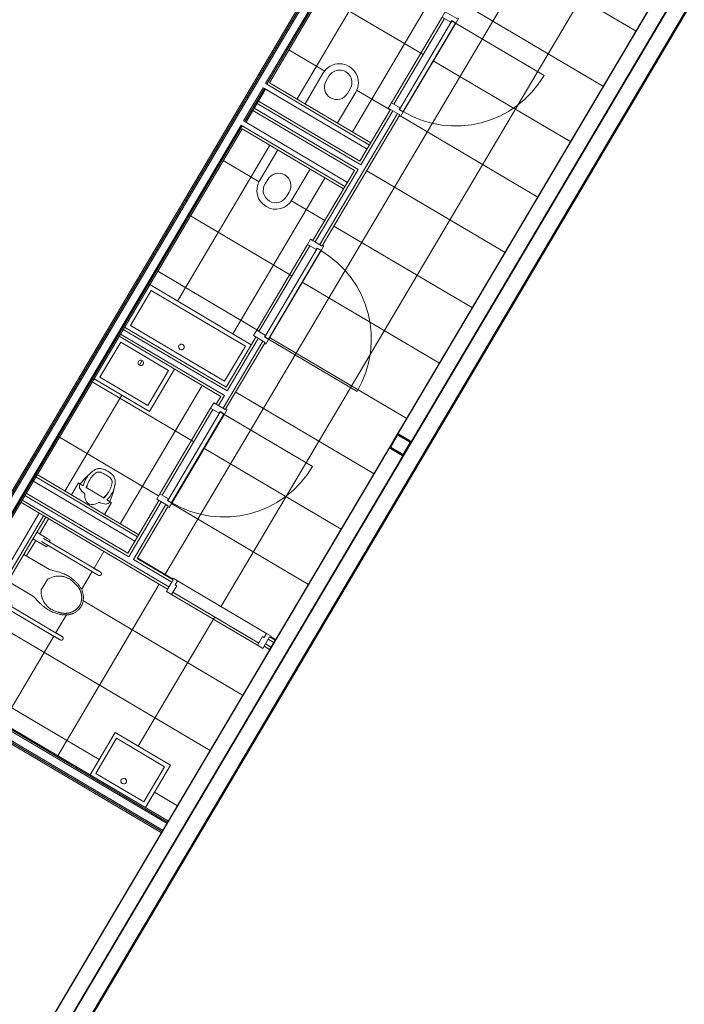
# Model space of a CAD drawing. Header units: metres. Extents: x 90929.1 to 91021.7, y 464820.1 to 464912.3.
# Tile 21 of 63: x 90966.9 to 90973.1, y 464873.5 to 464882.7. Entities that reach past the tile are written whole.
import ezdxf

# ---------------------------------------------------------------- set-up
doc = ezdxf.new("R2010")
doc.units = ezdxf.units.M
for name, color, linetype, lineweight in [('A-DOOR', 31, 'Continuous', 9), ('A-FLOR', 192, 'Continuous', 9), ('A-FLOR-PATT', 8, 'Continuous', 9), ('A-GENM', 13, 'Continuous', 9), ('A-WALL', 113, 'Continuous', 9), ('A-WALL-FNSH', 113, 'Continuous', 9), ('I-WALL', 2, 'Continuous', 9), ('P-SANR-FIXT', 6, 'Continuous', 9), ('S-COLS', 52, 'Continuous', 9)]:
    doc.layers.add(name, color=color, linetype=linetype, lineweight=lineweight)

# ---------------------------------------------------------------- blocks, each defined once
blk = doc.blocks.new('32_D_H0_V0 - hout - H19_B00 deur 930x2323 linksdraaiend-11604444-Situatie Nieuw')
at = {"layer": 'A-DOOR'}
for p, q in [((-482, 64), (-532, 64)), ((-532, 64), (-532, 50)), ((-522, 50), (-522, -75)), ((-482, 19), (-482, 64)), ((482, 64), (-482, 64)), ((-465, 19), (-482, 19)), ((-465, -75), (-465, 19)), ((482, 19), (465, 19)), ((465, 19), (465, -75)), ((532, 64), (482, 64)), ((482, 64), (482, 19)), ((522, -75), (522, 50)), ((532, 50), (532, 64)), ((-522, -75), (-465, -75)), ((-465, -75), (465, -75)), ((465, -75), (522, -75))]:
    blk.add_line(p, q, dxfattribs=at)
blk = doc.blocks.new('32_D - hout - linksdraaiend 90_-11604448-Situatie Nieuw')
at = {"layer": 'A-GENM'}
for p, q in [((480, 957), (480, -3)), ((480, -3), (-480, -3)), ((-480, -3), (-480, -43)), ((-480, -43), (480, -43)), ((480, -43), (480, -3))]:
    blk.add_line(p, q, dxfattribs=at)
blk.add_arc((480, -3), 960, 90, 180, dxfattribs=at)
blk = doc.blocks.new('74_miva_toilet_hangend - Miva toilet-6047115-Situatie Nieuw')
at = {"layer": 'A-GENM'}
for p, q in [((-243, 670), (-243, 117.1)), ((-207, 117.1), (-207, 670)), ((457, 670), (457, 117.1)), ((493, 117.1), (493, 670)), ((-242.2, 181.4), (-260.1, 181.4)), ((-260.1, 146.6), (-260.1, 181.1)), ((-260.1, 35), (-260.1, 146.6)), ((-189.9, 181.4), (-207.6, 181.4)), ((-189.9, 181.1), (-189.9, 146.6)), ((-189.9, 146.6), (-189.9, 35)), ((457.6, 181.4), (439.9, 181.4)), ((439.9, 146.6), (439.9, 181.1)), ((439.9, 35), (439.9, 146.6)), ((510.1, 181.4), (492.2, 181.4)), ((510.1, 181.1), (510.1, 146.6)), ((510.1, 146.6), (510.1, 35))]:
    blk.add_line(p, q, dxfattribs=at)
at = {"layer": 'A-GENM', "flags": 128}
for points in [[(-243, 735), (-243, 735.7), (-242.9, 736.4), (-242.9, 737.2), (-242.8, 737.9), (-242.6, 738.6), (-242.5, 739.3), (-242.3, 740), (-242.1, 740.7), (-241.8, 741.3), (-241.6, 742), (-241.3, 742.7), (-241, 743.3), (-240.6, 743.9), (-240.3, 744.6), (-239.9, 745.2), (-239.4, 745.7), (-239, 746.3), (-238.5, 746.9), (-238, 747.4), (-237.5, 747.9), (-237, 748.4), (-236.5, 748.9), (-235.9, 749.3), (-235.3, 749.7), (-234.7, 750.1), (-234.1, 750.5), (-233.5, 750.9), (-232.8, 751.2), (-232.2, 751.5), (-231.5, 751.8), (-230.8, 752), (-230.2, 752.2), (-229.5, 752.4), (-228.8, 752.6), (-228.1, 752.7), (-227.3, 752.8), (-226.6, 752.9), (-225.9, 753), (-225.2, 753), (-224.5, 753), (-223.8, 753), (-223, 752.9), (-222.3, 752.8), (-221.6, 752.7), (-220.9, 752.5), (-220.2, 752.4), (-219.5, 752.1), (-218.8, 751.9), (-218.2, 751.7), (-217.5, 751.4), (-216.9, 751.1), (-216.2, 750.7), (-215.6, 750.4), (-215, 750), (-214.4, 749.6), (-213.8, 749.1), (-213.3, 748.7), (-212.7, 748.2), (-212.2, 747.7), (-211.7, 747.2), (-211.3, 746.6), (-210.8, 746.1), (-210.4, 745.5), (-210, 744.9), (-209.6, 744.3), (-209.2, 743.7), (-208.9, 743), (-208.6, 742.4), (-208.3, 741.7), (-208, 741), (-207.8, 740.3), (-207.6, 739.7), (-207.4, 739), (-207.3, 738.3), (-207.2, 737.5), (-207.1, 736.8), (-207, 736.1), (-207, 735.4), (-207, 735)], [(457, 735), (457, 735.7), (457.1, 736.4), (457.1, 737.2), (457.2, 737.9), (457.4, 738.6), (457.5, 739.3), (457.7, 740), (457.9, 740.7), (458.2, 741.3), (458.4, 742), (458.7, 742.7), (459, 743.3), (459.4, 743.9), (459.7, 744.6), (460.1, 745.2), (460.6, 745.7), (461, 746.3), (461.5, 746.9), (462, 747.4), (462.5, 747.9), (463, 748.4), (463.5, 748.9), (464.1, 749.3), (464.7, 749.7), (465.3, 750.1), (465.9, 750.5), (466.5, 750.9), (467.2, 751.2), (467.8, 751.5), (468.5, 751.8), (469.2, 752), (469.8, 752.2), (470.5, 752.4), (471.2, 752.6), (471.9, 752.7), (472.7, 752.8), (473.4, 752.9), (474.1, 753), (474.8, 753), (475.5, 753), (476.2, 753), (477, 752.9), (477.7, 752.8), (478.4, 752.7), (479.1, 752.5), (479.8, 752.4), (480.5, 752.1), (481.2, 751.9), (481.8, 751.7), (482.5, 751.4), (483.1, 751.1), (483.8, 750.7), (484.4, 750.4), (485, 750), (485.6, 749.6), (486.2, 749.1), (486.7, 748.7), (487.3, 748.2), (487.8, 747.7), (488.3, 747.2), (488.7, 746.6), (489.2, 746.1), (489.6, 745.5), (490, 744.9), (490.4, 744.3), (490.8, 743.7), (491.1, 743), (491.4, 742.4), (491.7, 741.7), (492, 741), (492.2, 740.3), (492.4, 739.7), (492.6, 739), (492.7, 738.3), (492.8, 737.5), (492.9, 736.8), (493, 736.1), (493, 735.4), (493, 735)], [(-243, 670), (-243, 672.6), (-243, 675.2), (-243, 677.8), (-243, 680.4), (-243, 682.9), (-243, 685.5), (-243, 688), (-243, 690.4), (-243, 692.9), (-243, 695.3), (-243, 697.7), (-243, 700), (-243, 702.3), (-243, 704.5), (-243, 706.7), (-243, 708.8), (-243, 710.9), (-243, 712.9), (-243, 714.8), (-243, 716.6), (-243, 718.4), (-243, 720.1), (-243, 721.7), (-243, 723.2), (-243, 724.7), (-243, 726.1), (-243, 727.3), (-243, 728.5), (-243, 729.6), (-243, 730.6), (-243, 731.5), (-243, 732.3), (-243, 733), (-243, 733.6), (-243, 734.1), (-243, 734.4), (-243, 734.7), (-243, 734.9), (-243, 735)], [(-243, 735), (-243, 734.9), (-243, 734.8), (-243, 734.5), (-243, 734.2), (-243, 733.7), (-243, 733.1), (-243, 732.5), (-243, 731.7), (-243, 730.8), (-243, 729.9), (-243, 728.8), (-243, 727.7), (-243, 726.4), (-243, 725.1), (-243, 723.6), (-243, 722.1), (-243, 720.5), (-243, 718.9), (-243, 717.1), (-243, 715.3), (-243, 713.4), (-243, 711.4), (-243, 709.4), (-243, 707.3), (-243, 705.1), (-243, 702.9), (-243, 700.6), (-243, 698.3), (-243, 696), (-243, 693.6), (-243, 691.1), (-243, 688.6), (-243, 686.1), (-243, 683.6), (-243, 681), (-243, 678.5), (-243, 675.9), (-243, 673.3), (-243, 670.7), (-243, 670)], [(-207, 670), (-207, 672.6), (-207, 675.2), (-207, 677.8), (-207, 680.4), (-207, 682.9), (-207, 685.5), (-207, 688), (-207, 690.4), (-207, 692.9), (-207, 695.3), (-207, 697.7), (-207, 700), (-207, 702.3), (-207, 704.5), (-207, 706.7), (-207, 708.8), (-207, 710.9), (-207, 712.9), (-207, 714.8), (-207, 716.6), (-207, 718.4), (-207, 720.1), (-207, 721.7), (-207, 723.2), (-207, 724.7), (-207, 726.1), (-207, 727.3), (-207, 728.5), (-207, 729.6), (-207, 730.6), (-207, 731.5), (-207, 732.3), (-207, 733), (-207, 733.6), (-207, 734.1), (-207, 734.4), (-207, 734.7), (-207, 734.9), (-207, 735)], [(-207, 735), (-207, 734.9), (-207, 734.8), (-207, 734.5), (-207, 734.2), (-207, 733.7), (-207, 733.1), (-207, 732.5), (-207, 731.7), (-207, 730.8), (-207, 729.9), (-207, 728.8), (-207, 727.7), (-207, 726.4), (-207, 725.1), (-207, 723.6), (-207, 722.1), (-207, 720.5), (-207, 718.9), (-207, 717.1), (-207, 715.3), (-207, 713.4), (-207, 711.4), (-207, 709.4), (-207, 707.3), (-207, 705.1), (-207, 702.9), (-207, 700.6), (-207, 698.3), (-207, 696), (-207, 693.6), (-207, 691.1), (-207, 688.6), (-207, 686.1), (-207, 683.6), (-207, 681), (-207, 678.5), (-207, 675.9), (-207, 673.3), (-207, 670.7), (-207, 670)], [(457, 670), (457, 672.6), (457, 675.2), (457, 677.8), (457, 680.4), (457, 682.9), (457, 685.5), (457, 688), (457, 690.4), (457, 692.9), (457, 695.3), (457, 697.7), (457, 700), (457, 702.3), (457, 704.5), (457, 706.7), (457, 708.8), (457, 710.9), (457, 712.9), (457, 714.8), (457, 716.6), (457, 718.4), (457, 720.1), (457, 721.7), (457, 723.2), (457, 724.7), (457, 726.1), (457, 727.3), (457, 728.5), (457, 729.6), (457, 730.6), (457, 731.5), (457, 732.3), (457, 733), (457, 733.6), (457, 734.1), (457, 734.4), (457, 734.7), (457, 734.9), (457, 735)], [(457, 735), (457, 734.9), (457, 734.8), (457, 734.5), (457, 734.2), (457, 733.7), (457, 733.1), (457, 732.5), (457, 731.7), (457, 730.8), (457, 729.9), (457, 728.8), (457, 727.7), (457, 726.4), (457, 725.1), (457, 723.6), (457, 722.1), (457, 720.5), (457, 718.9), (457, 717.1), (457, 715.3), (457, 713.4), (457, 711.4), (457, 709.4), (457, 707.3), (457, 705.1), (457, 702.9), (457, 700.6), (457, 698.3), (457, 696), (457, 693.6), (457, 691.1), (457, 688.6), (457, 686.1), (457, 683.6), (457, 681), (457, 678.5), (457, 675.9), (457, 673.3), (457, 670.7), (457, 670)], [(493, 670), (493, 672.6), (493, 675.2), (493, 677.8), (493, 680.4), (493, 682.9), (493, 685.5), (493, 688), (493, 690.4), (493, 692.9), (493, 695.3), (493, 697.7), (493, 700), (493, 702.3), (493, 704.5), (493, 706.7), (493, 708.8), (493, 710.9), (493, 712.9), (493, 714.8), (493, 716.6), (493, 718.4), (493, 720.1), (493, 721.7), (493, 723.2), (493, 724.7), (493, 726.1), (493, 727.3), (493, 728.5), (493, 729.6), (493, 730.6), (493, 731.5), (493, 732.3), (493, 733), (493, 733.6), (493, 734.1), (493, 734.4), (493, 734.7), (493, 734.9), (493, 735)], [(493, 735), (493, 734.9), (493, 734.8), (493, 734.5), (493, 734.2), (493, 733.7), (493, 733.1), (493, 732.5), (493, 731.7), (493, 730.8), (493, 729.9), (493, 728.8), (493, 727.7), (493, 726.4), (493, 725.1), (493, 723.6), (493, 722.1), (493, 720.5), (493, 718.9), (493, 717.1), (493, 715.3), (493, 713.4), (493, 711.4), (493, 709.4), (493, 707.3), (493, 705.1), (493, 702.9), (493, 700.6), (493, 698.3), (493, 696), (493, 693.6), (493, 691.1), (493, 688.6), (493, 686.1), (493, 683.6), (493, 681), (493, 678.5), (493, 675.9), (493, 673.3), (493, 670.7), (493, 670)]]:
    blk.add_lwpolyline(points, dxfattribs=at)
at = {"layer": 'P-SANR-FIXT'}
for p, q in [((-20.8, 315), (-20.8, 35)), ((67.7, 343.7), (182.3, 343.7)), ((270.8, 35), (270.8, 315))]:
    blk.add_line(p, q, dxfattribs=at)
for points, knots in [([(125, 744.5), (112.5, 743.4), (95, 740.6), (74.1, 734.4), (59.5, 728.6), (46, 721.8), (33.6, 714.1), (22.2, 705.5), (11.8, 696.1), (2.3, 686.1), (-6.4, 675.4), (-14.2, 664.2), (-21.1, 652.5), (-27.4, 640.5), (-34.7, 624.1), (-42.3, 603), (-49, 577.5), (-53.8, 552.6), (-56.8, 528.4), (-58.4, 498.6), (-56.9, 462.7), (-50, 418.7), (-40.2, 378.6), (-29.9, 343.5), (-24, 324.7), (-20.8, 315)], [0, 0, 0, 0, 0.052632, 0.078947, 0.105263, 0.131579, 0.157895, 0.184211, 0.210526, 0.236842, 0.263158, 0.289474, 0.315789, 0.342105, 0.368421, 0.421053, 0.473684, 0.526316, 0.578947, 0.631579, 0.723684, 0.815789, 0.907895, 0.953947, 1, 1, 1, 1]), ([(270.8, 315), (274.4, 326.1), (281.1, 347.5), (289.7, 377.1), (296.6, 404.9), (303.7, 440), (307.6, 472.7), (308.1, 504.5), (306.8, 528.4), (303.8, 552.6), (299, 577.5), (293.4, 598.8), (287.7, 615.7), (283.1, 627.7), (278.1, 639), (272.7, 649.6), (266.8, 659.8), (260.3, 669.9), (253.2, 679.4), (245.4, 688.6), (236.9, 697.3), (227.8, 705.5), (217.9, 713), (207.1, 719.9), (195.7, 726.2), (183.3, 731.5), (170.2, 736.2), (151.4, 741.2), (135.9, 743.6), (125, 744.5)], [0, 0, 0, 0, 0.052632, 0.105263, 0.157895, 0.210526, 0.315789, 0.368421, 0.421053, 0.473684, 0.526316, 0.578947, 0.605263, 0.631579, 0.654605, 0.677632, 0.700658, 0.723684, 0.746711, 0.769737, 0.792763, 0.815789, 0.838816, 0.861842, 0.884868, 0.907895, 0.930921, 0.953947, 1, 1, 1, 1]), ([(125, 727.5), (119, 727.1), (107.2, 725.7), (90, 722), (76, 717.6), (65.2, 713.2), (57.3, 709.5), (49.7, 705.3), (42.3, 700.7), (35.1, 695.6), (28.3, 690.2), (21.9, 684.4), (15.8, 678.1), (9.9, 671.6), (4.5, 664.7), (-0.6, 657.6), (-5.3, 650.1), (-9.6, 642.4), (-13.7, 634.6), (-17.4, 626.5), (-20.7, 618.3), (-23.7, 609.9), (-26.5, 601.4), (-29, 592.8), (-31.9, 581.1), (-34.9, 566.3), (-37.7, 548.5), (-39, 536.4), (-39.5, 530.3)], [0, 0, 0, 0, 0.0625, 0.125, 0.1875, 0.21875, 0.25, 0.28125, 0.3125, 0.34375, 0.375, 0.40625, 0.4375, 0.46875, 0.5, 0.53125, 0.5625, 0.59375, 0.625, 0.65625, 0.6875, 0.71875, 0.75, 0.78125, 0.8125, 0.875, 0.9375, 1, 1, 1, 1]), ([(289.5, 530.3), (289, 536.4), (287.7, 548.6), (284.9, 566.5), (281.9, 581.2), (279, 592.8), (276.5, 601.3), (273.7, 609.8), (270.7, 618.2), (267.4, 626.5), (263.7, 634.6), (259.6, 642.4), (255.3, 650.1), (250.6, 657.6), (245.5, 664.7), (240, 671.6), (234.2, 678.2), (228.1, 684.4), (221.7, 690.2), (214.9, 695.6), (207.7, 700.7), (200.3, 705.3), (192.7, 709.5), (184.8, 713.2), (174, 717.6), (160, 722), (142.8, 725.7), (131, 727.1), (125, 727.5)], [0, 0, 0, 0, 0.0625, 0.125, 0.1875, 0.21875, 0.25, 0.28125, 0.3125, 0.34375, 0.375, 0.40625, 0.4375, 0.46875, 0.5, 0.53125, 0.5625, 0.59375, 0.625, 0.65625, 0.6875, 0.71875, 0.75, 0.78125, 0.8125, 0.875, 0.9375, 1, 1, 1, 1]), ([(-39.5, 530.3), (-39.8, 522.5), (-39.8, 511), (-38.5, 495.9), (-36.9, 484.7), (-34.8, 473.5), (-32, 462.4), (-28.6, 451.6), (-23.9, 439.3), (-17.3, 425.8), (-8.5, 411.1), (1.4, 397.5), (12.8, 384.7), (25.3, 372.9), (38.4, 362.2), (52.5, 352.4), (62.5, 346.5), (67.7, 343.7)], [0, 0, 0, 0, 0.1, 0.15, 0.2, 0.25, 0.3, 0.35, 0.4, 0.475, 0.55, 0.625, 0.7, 0.775, 0.85, 0.925, 1, 1, 1, 1]), ([(182.3, 343.7), (189.2, 347.4), (199.1, 353.4), (211.5, 362.3), (220.4, 369.3), (228.9, 376.9), (237.1, 384.8), (244.8, 393.2), (253.1, 403.4), (261.6, 415.9), (270, 430.8), (276.8, 446.2), (282.1, 462.4), (286, 479.1), (288.6, 495.8), (289.8, 512.9), (289.7, 524.5), (289.5, 530.3)], [0, 0, 0, 0, 0.1, 0.15, 0.2, 0.25, 0.3, 0.35, 0.4, 0.475, 0.55, 0.625, 0.7, 0.775, 0.85, 0.925, 1, 1, 1, 1])]:
    blk.add_open_spline(points, degree=3, knots=knots, dxfattribs=at)
blk = doc.blocks.new('74_PF_wastafel - 74_PF_wastafel-6025093-Situatie Nieuw')
at = {"layer": 'P-SANR-FIXT'}
for p, q in [((-300, 0), (-300, -460)), ((-260, -40), (-260, -420)), ((260, -40), (-260, -40)), ((260, -420), (260, -40)), ((300, -460), (300, 0)), ((-260, -420), (260, -420)), ((-300, -460), (300, -460))]:
    blk.add_line(p, q, dxfattribs=at)
for start, end in [(0, 180), (180, 360)]:
    blk.add_arc((0, -110), 26.2, start, end, dxfattribs=at)
blk = doc.blocks.new('74_PF_WB_hangend_toilet - hoogte 400mm-6024315-Situatie Nieuw')
at = {"layer": 'P-SANR-FIXT'}
for p, q in [((-51, 369), (-51, 35)), ((9, 319), (9, 369)), ((241, 369), (241, 319)), ((301, 35), (301, 369))]:
    blk.add_line(p, q, dxfattribs=at)
for centre, radius, start, end in [((125, 369), 176, 360, 180), ((125, 369), 116, 0, 180), ((125, 319), 116, 180, 360)]:
    blk.add_arc(centre, radius, start, end, dxfattribs=at)
blk = doc.blocks.new('74_PF_wastafel - 1100x400-8219011-Situatie Nieuw')
at = {"layer": 'P-SANR-FIXT'}
for p, q in [((-510, -40), (-510, -420)), ((510, -40), (-510, -40)), ((510, -420), (510, -40)), ((-510, -420), (510, -420)), ((-550, -460), (550, -460))]:
    blk.add_line(p, q, dxfattribs=at)
for start, end in [(0, 180), (180, 360)]:
    blk.add_arc((0, -110), 26.2, start, end, dxfattribs=at)
blk = doc.blocks.new('74_PF_wastafel - 74_PF_wastafel-V97-Situatie Nieuw')
at = {"layer": 'P-SANR-FIXT'}
for p, q in [((-260, -40), (-260, -420)), ((260, -40), (-260, -40)), ((260, -420), (260, -40)), ((300, -460), (300, 0)), ((-260, -420), (260, -420)), ((-300, -460), (300, -460))]:
    blk.add_line(p, q, dxfattribs=at)
for start, end in [(0, 180), (180, 360)]:
    blk.add_arc((0, -110), 26.2, start, end, dxfattribs=at)
blk = doc.blocks.new('32_D_H0_V0 - hout - H19_B00 deur 930x2323 rechtsdraaiend-11604468-Situatie Nieuw')
at = {"layer": 'A-DOOR'}
for p, q in [((-482, 64), (-532, 64)), ((-532, 64), (-532, 50)), ((-522, 50), (-522, -75)), ((-482, 19), (-482, 64)), ((482, 64), (-482, 64)), ((-465, 19), (-482, 19)), ((-465, -75), (-465, 19)), ((482, 19), (465, 19)), ((465, 19), (465, -75)), ((532, 64), (482, 64)), ((482, 64), (482, 19)), ((522, -75), (522, 50)), ((532, 50), (532, 64)), ((-522, -75), (-465, -75)), ((-465, -75), (465, -75)), ((465, -75), (522, -75))]:
    blk.add_line(p, q, dxfattribs=at)
blk = doc.blocks.new('32_D - hout - rechtsdraaiend 90_-11604469-Situatie Nieuw')
at = {"layer": 'A-GENM'}
for p, q in [((-480, 957), (-480, -3)), ((480, -3), (-480, -3)), ((-480, -3), (-480, -43)), ((-480, -43), (480, -43)), ((480, -43), (480, -3))]:
    blk.add_line(p, q, dxfattribs=at)
blk.add_arc((-480, -3), 960, 360, 90, dxfattribs=at)
blk = doc.blocks.new('74_PF_urinoir - 74_PF_urinoir-6036391-Situatie Nieuw')
at = {"layer": 'P-SANR-FIXT'}
for p, q in [((-180, 0), (-180, -129)), ((180, -129), (180, 0)), ((-179.9, -129), (-180, -129)), ((-164.5, -129), (-179.9, -129)), ((-164.2, -129), (-164.5, -129)), ((-128.4, -129), (-164.2, -129)), ((97.1, -129), (-97.1, -129)), ((164.2, -129), (128.4, -129)), ((164.5, -129), (164.3, -129)), ((179.9, -129), (164.5, -129))]:
    blk.add_line(p, q, dxfattribs=at)
at = {"layer": 'P-SANR-FIXT', "flags": 128}
for points in [[(-164.2, -129), (-160.9, -116.8), (-155.4, -105.6), (-147.9, -96.2), (-138.8, -88.9), (-128.5, -84.1)], [(-128.5, -84.1), (-109.2, -78.4), (-89.8, -73.6)], [(-76.4, -68.1), (-59.5, -45.1), (-42.5, -27.8), (-25.6, -16.2), (-8.5, -10.4), (8.5, -10.4), (25.6, -16.2), (42.5, -27.8), (59.5, -45.1), (76.4, -68.1)], [(89.8, -73.6), (109.2, -78.4), (128.5, -84.1)], [(128.5, -84.1), (138.8, -88.9), (147.9, -96.2), (155.4, -105.6), (160.9, -116.8), (164.2, -129)], [(-120, -291.8), (-129.3, -266.5), (-137.5, -240.8), (-144.7, -214.8), (-150.9, -188.6), (-156, -162.2), (-160, -135.5), (-160.9, -129)], [(-89.9, -129), (-92.9, -136.7), (-95.6, -144.4), (-98.1, -152.2), (-100.2, -160.1), (-102, -168.1), (-103.5, -176.2), (-104.6, -184.3), (-105.4, -192.5), (-105.9, -200.7), (-106.1, -208.9), (-106.1, -209)], [(106, -201.6), (105.9, -200.8), (105.5, -192.7), (104.6, -184.5), (103.5, -176.4), (102, -168.3), (100.2, -160.3), (98.1, -152.4), (95.7, -144.6), (93, -136.8), (89.9, -129.2)], [(160.9, -129), (157.1, -155.7), (152.2, -182.2), (146.3, -208.5), (139.4, -234.5), (131.4, -260.3), (122.3, -285.7), (120, -291.8)]]:
    blk.add_lwpolyline(points, dxfattribs=at)
at = {"layer": 'P-SANR-FIXT'}
for points in [[(-89.8, -73.6), (-87.3, -73.2), (-82.6, -72), (-78.4, -69.6), (-76.4, -68.1)], [(76.4, -68.1), (78.4, -69.6), (82.6, -72), (87.3, -73.2), (89.8, -73.6)], [(-97.1, -129), (-98.2, -133.5), (-100.1, -142.4), (-102.3, -155.7), (-103.6, -169.1), (-104.2, -182.5), (-104.5, -195.9), (-104.3, -209.4), (-103.9, -222.7), (-102.8, -236), (-101.1, -249.4), (-98.5, -262.8), (-94.7, -276), (-91.6, -284.7), (-89.9, -289)], [(89.9, -289), (91.6, -284.7), (94.7, -276), (98.5, -262.8), (101.1, -249.4), (102.8, -236), (103.9, -222.7), (104.3, -209.4), (104.5, -195.9), (104.2, -182.5), (103.6, -169.1), (102.3, -155.7), (100.1, -142.4), (98.2, -133.5), (97.1, -129)], [(-86.2, -340.2), (-90.8, -336.5), (-99.2, -328.7), (-109.3, -315.4), (-114.2, -306), (-116.2, -301.1)], [(-66.9, -350.9), (-70.5, -349.5), (-77.4, -346.4), (-83.4, -342.4), (-86.2, -340.2)], [(0, -362.5), (-5.8, -362.5), (-17.3, -362.1), (-34.4, -359.8), (-51.1, -356.2), (-61.7, -352.8), (-66.9, -350.9)], [(-46.5, -321.3), (-38.8, -322.4), (-23.4, -324), (0, -324.8), (23.4, -324), (38.8, -322.4), (46.5, -321.3)], [(66.9, -350.9), (61.7, -352.8), (51.1, -356.2), (34.4, -359.8), (17.3, -362.1), (5.8, -362.5), (0, -362.5)], [(86.2, -340.2), (83.4, -342.4), (77.4, -346.4), (70.5, -349.5), (66.9, -350.9)], [(116.2, -301.1), (114.2, -306), (109.3, -315.4), (99.2, -328.7), (90.8, -336.5), (86.2, -340.2)]]:
    blk.add_open_spline(points, degree=3, dxfattribs=at)
for points, knots in [([(-116.2, -301.1), (-121.3, -289.1), (-129.9, -265), (-137.2, -232.2), (-139.6, -203.3), (-138.7, -178.4), (-135, -153.6), (-130.9, -137.2), (-128.4, -129)], [-1, -1, -1, -1, -0.785714, -0.571429, -0.428571, -0.285714, -0.142857, 0, 0, 0, 0]), ([(128.4, -129), (130.2, -135.2), (133.5, -147.5), (137, -166), (139, -184.6), (139.4, -205.3), (137.5, -228.1), (132.8, -252.7), (125.7, -277.1), (119.6, -293.1), (116.2, -301.1)], [-1, -1, -1, -1, -0.892857, -0.785714, -0.678571, -0.571429, -0.428571, -0.285714, -0.142857, 0, 0, 0, 0]), ([(-89.9, -289), (-88.9, -291.4), (-87.2, -294.7), (-84.3, -299), (-81.9, -302.2), (-79.7, -304.7), (-77.7, -306.6), (-75.7, -308.4), (-72.9, -310.7), (-69, -313.4), (-64.2, -316), (-56.8, -319.1), (-50.8, -320.6), (-46.5, -321.3)], [-1, -1, -1, -1, -0.85, -0.775, -0.7, -0.625, -0.5875, -0.55, -0.475, -0.4, -0.3, -0.2, 0, 0, 0, 0]), ([(46.5, -321.3), (49.7, -320.8), (54.3, -319.8), (60, -317.8), (64.2, -315.9), (68.1, -313.8), (71.8, -311.5), (75.2, -308.9), (78.6, -305.8), (82, -302.2), (86.2, -296.6), (88.6, -292.1), (89.9, -289)], [-1, -1, -1, -1, -0.85, -0.775, -0.7, -0.625, -0.55, -0.475, -0.4, -0.3, -0.2, 0, 0, 0, 0])]:
    blk.add_open_spline(points, degree=3, knots=knots, dxfattribs=at)
blk = doc.blocks.new('32_D_H0_V0 - hout - H19_B00 deur 930x2323 linksdraaiend-12042191-Situatie Nieuw')
at = {"layer": 'A-DOOR'}
for p, q in [((-482, 64), (-532, 64)), ((-532, 64), (-532, 50)), ((-522, 50), (-522, -75)), ((-482, 19), (-482, 64)), ((482, 64), (-482, 64)), ((-465, 19), (-482, 19)), ((-465, -75), (-465, 19)), ((482, 19), (465, 19)), ((465, 19), (465, -75)), ((532, 64), (482, 64)), ((482, 64), (482, 19)), ((522, -75), (522, 50)), ((532, 50), (532, 64)), ((-522, -75), (-465, -75)), ((-465, -75), (465, -75)), ((465, -75), (522, -75))]:
    blk.add_line(p, q, dxfattribs=at)
blk = doc.blocks.new('NLRS_28_SC_TLB_kolom koker_generiek_ISR - K150x150x8-1756603-Situatie Nieuw')
at = {"layer": 'S-COLS', "lineweight": 25}
for p, q in [((-75, 63), (-75, -63)), ((-67, -63), (-67, 63)), ((63, 75), (-63, 75)), ((-63, 67), (63, 67)), ((67, 63), (67, -63)), ((75, -63), (75, 63)), ((63, -67), (-63, -67)), ((-63, -75), (63, -75))]:
    blk.add_line(p, q, dxfattribs=at)
for centre, radius, start, end in [((-63, 63), 12, 90, 180), ((-63, 63), 4, 90, 180), ((63, 63), 12, 360, 90), ((63, 63), 4, 0, 90), ((-63, -63), 12, 180, 270), ((-63, -63), 4, 180, 270), ((63, -63), 4, 270, 0), ((63, -63), 12, 270, 360)]:
    blk.add_arc(centre, radius, start, end, dxfattribs=at)

msp = doc.modelspace()

# ---------------------------------------------------------------- hatches: boundary and pattern name
at = {"layer": 'A-FLOR-PATT'}
h = msp.add_hatch(dxfattribs=at)
h.set_pattern_fill('FP_87', color=256, scale=0.001, style=0, pattern_type=2)
h.set_pattern_definition([(329.387, (90971.6163, 464883.1671), (0.305542, 0.516376), []), (59.387, (90971.6163, 464883.1671), (-0.516376, 0.305542), [])])
h.paths.add_polyline_path([(90968.2874, 464875.1848), (90969.2297, 464876.7887), (90969.1788, 464876.8188), (90969.1661, 464876.7973), (90969.117, 464876.8263), (90969.1297, 464876.8478), (90968.3293, 464877.3214), (90968.3166, 464877.2999), (90968.2675, 464877.329), (90968.2794, 464877.351), (90967.1434, 464878.0232), (90967.0594, 464877.8812), (90967.1829, 464877.803), (90967.1785, 464877.7909), (90967.5945, 464877.5386), (90967.5754, 464877.5143), (90967.1554, 464877.7567), (90967.1457, 464877.7487), (90967.0237, 464877.8208), (90966.9376, 464877.6753), (90967.183, 464877.5317), (90967.2941, 464877.5002), (90967.3605, 464877.4681), (90967.4187, 464877.423), (90967.4541, 464877.3836), (90967.4812, 464877.3367), (90967.4941, 464877.2826), (90967.4869, 464877.2216), (90967.4666, 464877.1796), (90967.4268, 464877.1405), (90967.3746, 464877.1159), (90967.3204, 464877.1097), (90967.2672, 464877.117), (90967.1956, 464877.1423), (90967.1339, 464877.1801), (90967.0738, 464877.2343), (90967.03, 464877.2817), (90966.7891, 464877.4243), (90966.7029, 464877.2788), (90966.8264, 464877.2006), (90966.822, 464877.1885), (90967.2381, 464876.9362), (90967.2189, 464876.9118), (90966.799, 464877.1542), (90966.7892, 464877.1462), (90966.6672, 464877.2184), (90966.1961, 464876.4222), (90967.5559, 464875.6176), (90967.7901, 464876.0135), (90968.3065, 464875.708), (90968.0723, 464875.3121), (90968.2811, 464875.1886)], flags=0)
h.paths.add_polyline_path([(90967.8698, 464875.5333), (90967.8888, 464875.5413), (90967.8963, 464875.5593), (90967.8888, 464875.5779), (90967.8704, 464875.5858), (90967.8513, 464875.5778), (90967.8438, 464875.5598), (90967.8517, 464875.5409), (90967.8641, 464875.5341)], flags=0)
h.paths.add_polyline_path([(90969.2856, 464876.8718), (90973.884, 464884.643), (90972.593, 464885.4069), (90971.9239, 464884.276), (90971.9351, 464884.2675), (90971.9069, 464884.228), (90971.9069, 464884.2257), (90971.418, 464883.3995), (90971.4196, 464883.3962), (90971.3941, 464883.3532), (90971.3821, 464883.3603), (90970.9814, 464882.6832), (90970.9926, 464882.6746), (90970.9644, 464882.6352), (90970.9644, 464882.6328), (90970.4755, 464881.8066), (90970.4771, 464881.8034), (90970.4516, 464881.7604), (90970.4396, 464881.7675), (90969.7253, 464880.5604), (90969.7365, 464880.5518), (90969.7083, 464880.5124), (90969.7083, 464880.51), (90969.2194, 464879.6838), (90969.221, 464879.6806), (90969.1955, 464879.6376), (90969.1835, 464879.6447), (90968.8253, 464879.0323), (90968.8334, 464879.0256), (90968.8052, 464878.9861), (90968.8052, 464878.9838), (90968.3163, 464878.1576), (90968.3179, 464878.1544), (90968.2921, 464878.1115), (90968.2804, 464878.1185), (90967.9978, 464877.6338), (90968.3226, 464877.4416), (90968.3312, 464877.4528), (90968.3706, 464877.4246), (90968.3729, 464877.4246), (90969.1991, 464876.9357), (90969.2024, 464876.9373), (90969.2454, 464876.9118), (90969.2383, 464876.8998), (90969.2813, 464876.8743)], flags=0)
h.paths.add_polyline_path([(90968.0105, 464877.8587), (90968.1989, 464878.1783), (90968.1779, 464878.1907), (90968.2069, 464878.2398), (90968.2284, 464878.227), (90968.702, 464879.0274), (90968.6805, 464879.0401), (90968.7096, 464879.0892), (90968.7316, 464879.0774), (90968.7743, 464879.1496), (90968.344, 464879.4042), (90968.1098, 464879.0084), (90967.5934, 464879.3139), (90967.0638, 464878.4189), (90967.3823, 464878.2304), (90967.4525, 464878.3388), (90967.4612, 464878.3334), (90967.463, 464878.3326), (90967.4752, 464878.3254), (90967.4969, 464878.3627), (90967.5353, 464878.4048), (90967.5703, 464878.441), (90967.6157, 464878.4703), (90967.6447, 464878.4759), (90967.6607, 464878.4742), (90967.7065, 464878.4589), (90967.7498, 464878.4308), (90967.7798, 464878.3974), (90967.7904, 464878.3624), (90967.7905, 464878.3388), (90967.7797, 464878.2888), (90967.7503, 464878.2025), (90967.7442, 464878.2058), (90967.7351, 464878.18), (90967.7351, 464878.1716), (90967.7441, 464878.1661), (90967.7444, 464878.1661), (90967.7577, 464878.1582), (90967.692, 464878.0472), (90967.9978, 464877.8662)], flags=0)
h.paths.add_polyline_path([(90967.6864, 464878.2004), (90967.7227, 464878.2478), (90967.754, 464878.3109), (90967.7617, 464878.3418), (90967.7603, 464878.3624), (90967.7495, 464878.3817), (90967.7457, 464878.373), (90967.7159, 464878.3998), (90967.6842, 464878.4181), (90967.6424, 464878.4378), (90967.647, 464878.4427), (90967.6194, 464878.4398), (90967.6067, 464878.433), (90967.569, 464878.3919), (90967.5506, 464878.3662), (90967.5272, 464878.3152), (90967.5285, 464878.2938), (90967.6711, 464878.2095)], flags=0)
h.paths.add_polyline_path([(90967.6144, 464878.4305), (90967.6189, 464878.4342), (90967.6157, 464878.431)], flags=0)
h.paths.add_polyline_path([(90968.0295, 464879.4361), (90968.0486, 464879.4441), (90968.0561, 464879.4621), (90968.0482, 464879.481), (90968.0301, 464879.4886), (90968.0111, 464879.4806), (90968.0036, 464879.4622), (90968.0111, 464879.444), (90968.0228, 464879.4371)], flags=0)
h.paths.add_polyline_path([(90968.4077, 464879.5842), (90968.4263, 464879.5917), (90968.4342, 464879.6102), (90968.4267, 464879.6288), (90968.4082, 464879.6367), (90968.3892, 464879.6287), (90968.3817, 464879.6107), (90968.3892, 464879.5921), (90968.4019, 464879.585)], flags=0)
h.paths.add_polyline_path([(90969.0595, 464879.6316), (90969.1025, 464879.7042), (90969.081, 464879.7169), (90969.11, 464879.766), (90969.1315, 464879.7533), (90969.6051, 464880.5537), (90969.5836, 464880.5664), (90969.6127, 464880.6155), (90969.6347, 464880.6036), (90969.9201, 464881.086), (90969.6071, 464881.2669), (90969.4128, 464880.9493), (90969.4106, 464880.9465), (90969.3738, 464880.9189), (90969.3163, 464880.9), (90969.2819, 464880.8968), (90969.2284, 464880.9078), (90969.1876, 464880.9288), (90969.1531, 464880.9606), (90969.132, 464880.9912), (90969.1152, 464881.0435), (90969.1132, 464881.086), (90969.123, 464881.1314), (90969.1575, 464881.1982), (90969.3061, 464881.4494), (90968.9735, 464881.6462), (90968.1128, 464880.1917), (90969.0571, 464879.633)], flags=0)
h.paths.add_polyline_path([(90970.1748, 464881.5163), (90970.3586, 464881.827), (90970.3371, 464881.8397), (90970.3661, 464881.8888), (90970.3876, 464881.8761), (90970.8612, 464882.6765), (90970.8397, 464882.6892), (90970.8687, 464882.7383), (90970.8908, 464882.7264), (90970.9335, 464882.7987), (90969.9868, 464883.3588), (90969.229, 464882.076), (90969.5626, 464881.8829), (90969.7561, 464882.1994), (90969.7591, 464882.2033), (90969.7959, 464882.2309), (90969.8534, 464882.2498), (90969.8879, 464882.253), (90969.9413, 464882.242), (90969.9821, 464882.221), (90970.0166, 464882.1892), (90970.0377, 464882.1586), (90970.0545, 464882.1063), (90970.0553, 464882.055), (90970.044, 464882.012), (90970.0122, 464881.9516), (90969.8636, 464881.7004), (90970.162, 464881.5239)], flags=0)
h.paths.add_polyline_path([(90971.2314, 464883.3021), (90971.3006, 464883.4201), (90971.2796, 464883.4326), (90971.3086, 464883.4817), (90971.3301, 464883.4689), (90971.8037, 464884.2693), (90971.7822, 464884.282), (90971.8112, 464884.3311), (90971.8333, 464884.3192), (90972.507, 464885.4578), (90972.3349, 464885.5597), (90972.1157, 464885.2505), (90972.0801, 464885.2312), (90972.0397, 464885.2319), (90971.9913, 464885.2488), (90971.9846, 464885.244), (90971.7314, 464885.399), (90971.7325, 464885.4107), (90971.6946, 464885.4363), (90971.6742, 464885.4723), (90971.6747, 464885.5138), (90971.7264, 464885.6215), (90971.84, 464885.8525), (90971.5603, 464886.018), (90970.2847, 464883.8623), (90971.2251, 464883.3059)], flags=0)
h.paths.add_polyline_path([(90970.6381, 464883.3537), (90970.6572, 464883.3617), (90970.6647, 464883.3797), (90970.6572, 464883.3983), (90970.6387, 464883.4062), (90970.6201, 464883.3987), (90970.6122, 464883.3803), (90970.6197, 464883.3616), (90970.6314, 464883.3547)], flags=0)
h.paths.add_polyline_path([(90972.0607, 464885.2591), (90972.0866, 464885.2663), (90972.075, 464885.2647), (90972.0645, 464885.2605)], flags=0)
h.paths.add_polyline_path([(90972.0251, 464885.5811), (90972.0396, 464885.5872), (90972.045, 464885.6033), (90972.0382, 464885.6134), (90972.0207, 464885.5817)], flags=0)
h.paths.add_polyline_path([(90972.0113, 464885.5869), (90972.0251, 464885.621), (90972.0097, 464885.6134), (90972.0053, 464885.6013), (90972.011, 464885.5871)], flags=0)

# ---------------------------------------------------------------- linework, layer by layer
at = {"layer": 'A-FLOR'}
msp.add_line((90969.1297, 464876.8478), (90968.3293, 464877.3214), dxfattribs=at)
at = {"layer": 'A-WALL', "lineweight": 25}
for p, q in [((90975.9029, 464888.0606), (90966.8893, 464872.8276)), ((90967.0184, 464872.7512), (90974.1478, 464884.7999))]:
    msp.add_line(p, q, dxfattribs=at)
at = {"layer": 'A-WALL'}
for p, q in [((90974.1327, 464884.7688), (90967.0034, 464872.7202)), ((90967.2088, 464872.7729), (90974.1854, 464884.5633)), ((90969.1817, 464882.0226), (90970.1391, 464881.4561)), ((90970.162, 464881.4948), (90969.2046, 464882.0614)), ((90969.088, 464881.8398), (90970.0562, 464881.2669)), ((90969.1135, 464881.8829), (90970.0817, 464881.31)), ((90970.0817, 464881.31), (90970.3796, 464881.8134)), ((90970.4226, 464881.7879), (90970.3796, 464881.8134)), ((90969.6992, 464880.5654), (90970.4226, 464881.7879)), ((90969.9329, 464881.1075), (90968.9754, 464881.6741)), ((90969.9558, 464881.1463), (90968.9983, 464881.7128)), ((90969.6562, 464880.5909), (90970.0562, 464881.2669)), ((90969.6562, 464880.5909), (90969.6992, 464880.5654)), ((90967.8404, 464879.7313), (90968.8086, 464879.1584)), ((90968.8341, 464879.2014), (90967.8659, 464879.7743)), ((90968.7961, 464879.0392), (90969.1665, 464879.6651)), ((90968.8341, 464879.2014), (90969.1235, 464879.6906)), ((90969.1665, 464879.6651), (90969.1235, 464879.6906)), ((90968.7531, 464879.0646), (90968.8086, 464879.1584)), ((90968.7531, 464879.0646), (90968.7961, 464879.0392)), ((90967.9978, 464877.8372), (90967.0295, 464878.4101)), ((90967.0066, 464878.3713), (90967.9748, 464877.7984)), ((90966.9238, 464878.1822), (90968.2921, 464877.3725)), ((90966.9492, 464878.2252), (90967.9174, 464877.6523)), ((90967.9174, 464877.6523), (90968.2204, 464878.1644)), ((90967.9605, 464877.6269), (90968.2634, 464878.1389)), ((90968.2634, 464878.1389), (90968.2204, 464878.1644)), ((90967.0831, 464878.0588), (90966.1359, 464876.4579)), ((90966.1746, 464876.435), (90967.1219, 464878.0359)), ((90967.9605, 464877.6269), (90968.3176, 464877.4155)), ((90968.2921, 464877.3725), (90968.3176, 464877.4155)), ((90969.2178, 464876.8828), (90969.1924, 464876.8398)), ((90969.2178, 464876.8828), (90969.2686, 464876.8528)), ((90969.2431, 464876.8098), (90969.2686, 464876.8528)), ((90969.1924, 464876.8398), (90969.2431, 464876.8098)), ((90968.2365, 464875.0987), (90968.2747, 464875.1633))]:
    msp.add_line(p, q, dxfattribs=at)
at = {"layer": 'A-WALL-FNSH'}
for p, q in [((90967.2225, 464872.7764), (90974.1889, 464884.5496)), ((90970.1135, 464883.8184), (90965.8562, 464876.6234)), ((90970.1306, 464883.8228), (90965.8605, 464876.6063)), ((90970.1478, 464883.8272), (90965.8649, 464876.5891)), ((90970.2123, 464883.789), (90969.1938, 464882.0677)), ((90970.2167, 464883.7718), (90969.2046, 464882.0614)), ((90969.2281, 464882.0765), (90970.2211, 464883.7547)), ((90969.1709, 464882.029), (90968.9876, 464881.7192)), ((90969.1817, 464882.0226), (90968.9983, 464881.7128)), ((90969.0091, 464881.7064), (90969.1924, 464882.0163)), ((90969.1709, 464882.029), (90969.1817, 464882.0226)), ((90969.1938, 464882.0677), (90969.2046, 464882.0614)), ((90970.1748, 464881.5163), (90969.2281, 464882.0765)), ((90970.0729, 464881.3442), (90969.1262, 464881.9044)), ((90969.0753, 464881.8183), (90970.022, 464881.2582)), ((90970.3581, 464881.8261), (90970.0729, 464881.3442)), ((90970.3796, 464881.8134), (90970.3581, 464881.8261)), ((90968.9876, 464881.7192), (90968.9983, 464881.7128)), ((90969.7207, 464880.5527), (90970.4441, 464881.7752)), ((90970.4441, 464881.7752), (90970.4226, 464881.7879)), ((90968.9647, 464881.6804), (90965.9295, 464876.551)), ((90968.9754, 464881.6741), (90965.9466, 464876.5553)), ((90965.9637, 464876.5597), (90968.9735, 464881.6462)), ((90968.9647, 464881.6804), (90968.9754, 464881.6741)), ((90968.9735, 464881.6462), (90969.9201, 464881.086)), ((90970.022, 464881.2582), (90969.6347, 464880.6036)), ((90969.6347, 464880.6036), (90969.6562, 464880.5909)), ((90969.6992, 464880.5654), (90969.7207, 464880.5527)), ((90968.8253, 464879.2357), (90967.8786, 464879.7959)), ((90967.8277, 464879.7098), (90968.7743, 464879.1496)), ((90969.102, 464879.7033), (90968.8253, 464879.2357)), ((90969.1235, 464879.6906), (90969.102, 464879.7033)), ((90968.8176, 464879.0264), (90969.188, 464879.6524)), ((90969.188, 464879.6524), (90969.1665, 464879.6651)), ((90968.7743, 464879.1496), (90968.7316, 464879.0774)), ((90968.7316, 464879.0774), (90968.7531, 464879.0646)), ((90968.7961, 464879.0392), (90968.8176, 464879.0264)), ((90968.0105, 464877.8587), (90967.0423, 464878.4316)), ((90967.9086, 464877.6866), (90966.9619, 464878.2467)), ((90966.911, 464878.1607), (90968.2794, 464877.351)), ((90968.1989, 464878.1771), (90967.9086, 464877.6866)), ((90968.2204, 464878.1644), (90968.1989, 464878.1771)), ((90968.2849, 464878.1262), (90968.2634, 464878.1389)), ((90963.1202, 464878.1116), (90968.2301, 464875.088)), ((90963.1265, 464878.1223), (90968.2365, 464875.0987)), ((90967.9947, 464877.6356), (90968.2849, 464878.1262)), ((90966.1961, 464876.4222), (90967.1434, 464878.0232)), ((90968.3303, 464877.4371), (90967.9947, 464877.6356)), ((90964.0239, 464877.5623), (90968.2238, 464875.0772)), ((90968.3176, 464877.4155), (90968.3303, 464877.4371)), ((90968.2794, 464877.351), (90968.2921, 464877.3725)), ((90969.2306, 464876.9044), (90969.2178, 464876.8828)), ((90969.2813, 464876.8743), (90969.2306, 464876.9044)), ((90969.2686, 464876.8528), (90969.2813, 464876.8743)), ((90969.1924, 464876.8398), (90969.1797, 464876.8183)), ((90969.1797, 464876.8183), (90969.2304, 464876.7883)), ((90969.2304, 464876.7883), (90969.2431, 464876.8098)), ((90965.9295, 464876.551), (90968.2747, 464875.1633)), ((90965.9466, 464876.5553), (90968.2811, 464875.174)), ((90968.2874, 464875.1848), (90965.9637, 464876.5597)), ((90968.2747, 464875.1633), (90968.2874, 464875.1848)), ((90968.2238, 464875.0772), (90968.2365, 464875.0987))]:
    msp.add_line(p, q, dxfattribs=at)
at = {"layer": 'I-WALL'}
for p, q in [((90970.3876, 464881.8761), (90970.8612, 464882.6765)), ((90969.1315, 464879.7533), (90969.6051, 464880.5537)), ((90968.2284, 464878.227), (90968.702, 464879.0274))]:
    msp.add_line(p, q, dxfattribs=at)

# ---------------------------------------------------------------- block references
at = {"lineweight": 18, "xscale": 0.001, "yscale": 0.001, "zscale": 0.001, "rotation": 59.38670000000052}
msp.add_blockref('NLRS_28_SC_TLB_kolom koker_generiek_ISR - K150x150x8-1756603-Situatie Nieuw', (90970.4503, 464878.6984), dxfattribs=at)
at = {"layer": 'A-DOOR', "xscale": 0.001, "yscale": 0.001, "zscale": 0.001}
for name, p, rotation in [('32_D_H0_V0 - hout - H19_B00 deur 930x2323 rechtsdraaiend-11604468-Situatie Nieuw', (90970.6674, 464882.2508), 239.3867000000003), ('32_D_H0_V0 - hout - H19_B00 deur 930x2323 linksdraaiend-11604444-Situatie Nieuw', (90969.4114, 464880.128), 239.3867000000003), ('32_D_H0_V0 - hout - H19_B00 deur 930x2323 rechtsdraaiend-11604468-Situatie Nieuw', (90968.5083, 464878.6018), 239.3867000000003), ('32_D_H0_V0 - hout - H19_B00 deur 930x2323 linksdraaiend-12042191-Situatie Nieuw', (90968.755, 464877.1277), 329.3867000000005)]:
    msp.add_blockref(name, p, dxfattribs=dict(at, rotation=rotation))
at = {"layer": 'A-GENM', "xscale": 0.001, "yscale": 0.001, "zscale": 0.001, "rotation": 239.3867000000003}
for name, p in [('32_D - hout - rechtsdraaiend 90_-11604469-Situatie Nieuw', (90970.7225, 464882.2182)), ('32_D - hout - linksdraaiend 90_-11604448-Situatie Nieuw', (90969.4664, 464880.0954)), ('32_D - hout - rechtsdraaiend 90_-11604469-Situatie Nieuw', (90968.5633, 464878.5692))]:
    msp.add_blockref(name, p, dxfattribs=at)
at = {"layer": 'P-SANR-FIXT', "xscale": 0.001, "yscale": 0.001, "zscale": 0.001}
for name, p, rotation in [('74_PF_WB_hangend_toilet - hoogte 400mm-6024315-Situatie Nieuw', (90969.5868, 464881.8236), 329.3867000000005), ('74_PF_WB_hangend_toilet - hoogte 400mm-6024315-Situatie Nieuw', (90969.583, 464881.3262), 149.3867000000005), ('74_PF_wastafel - 1100x400-8219011-Situatie Nieuw', (90968.3519, 464879.5158), 149.3867000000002), ('74_PF_wastafel - 74_PF_wastafel-V97-Situatie Nieuw', (90968.0858, 464879.557), 329.3867000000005), ('74_PF_urinoir - 74_PF_urinoir-6036391-Situatie Nieuw', (90967.5371, 464878.1388), 149.3867000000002), ('74_miva_toilet_hangend - Miva toilet-6047115-Situatie Nieuw', (90966.8968, 464877.6752), 239.3867000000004), ('74_PF_wastafel - 74_PF_wastafel-6025093-Situatie Nieuw', (90967.8141, 464875.4649), 149.3867)]:
    msp.add_blockref(name, p, dxfattribs=dict(at, rotation=rotation))

doc.saveas('drawing.dxf')
